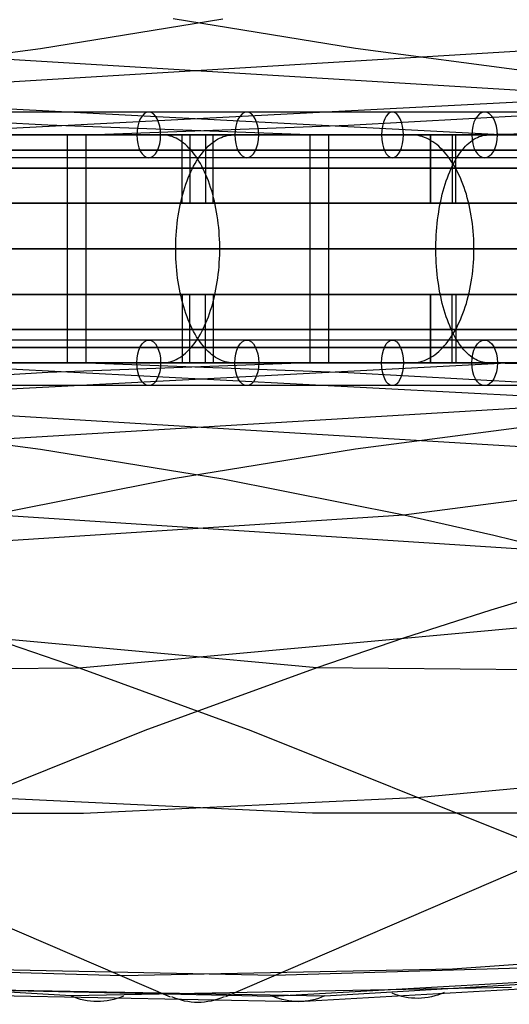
# Model space of a CAD drawing. Extents: x -3378 to 3007, y -425 to 173.
# Tile 35 of 256: x -2986 to -2922, y -425 to -296. Entities that reach past the tile are written whole.
import ezdxf

# ---------------------------------------------------------------- set-up
doc = ezdxf.new("R2010")
doc.units = 0
doc.layers.add('PREDEFINITO', color=7, linetype='CONTINUOUS')

msp = doc.modelspace()

# ---------------------------------------------------------------- linework, layer by layer
at = {"layer": 'PREDEFINITO'}
for p, q in [((-3071.54, -295.93, 2492.79), (-2895.09, -306.61, 2890.64)), ((-2853.51, -295.93, 1919.18), (-3029.97, -306.61, 1521.33)), ((-2983.26, -299.64, 2693.86), (-2959.26, -295.72, 2684.82)), ((-2941.79, -299.64, 1718.11), (-2965.79, -295.72, 1727.15)), ((-3007.37, -302.79, 2702.93), (-2983.26, -299.64, 2693.86)), ((-2917.69, -302.79, 1709.03), (-2941.79, -299.64, 1718.11)), ((-3031.5, -305.27, 2712.14), (-2921.85, -311, 2956.61)), ((-2893.55, -305.27, 1699.82), (-3003.21, -311, 1455.36)), ((-2982.28, -309.72, 1501.65), (-3006.12, -308.39, 1511.51)), ((-2942.77, -309.72, 2910.31), (-2918.93, -308.39, 2900.45)), ((-2757.62, -307.24, 1880.76), (-2925.63, -311, 1501.99)), ((-2947.93, -311, 1487.25), (-2982.28, -309.72, 1501.65)), ((-2977.13, -311, 2924.72), (-2942.77, -309.72, 2910.31)), ((-2998.59, -311, 2910.55), (-2985.15, -311, 2919.55)), ((-2981.38, -311, 1467.2), (-2995.57, -311, 1459.39)), ((-2985.22, -311, 2918.56), (-2979.75, -311, 2910.19)), ((-2985.15, -311, 2919.55), (-2971.51, -311, 2928.25)), ((-2967.38, -311, 1475.3), (-2981.38, -311, 1467.2)), ((-2979.75, -311, 2910.19), (-2979.75, -341, 2910.19)), ((-2977.29, -311, 1480.08), (-2977.29, -341, 1480.08)), ((-2972.25, -311, 1471.44), (-2977.29, -311, 1480.08)), ((-2971.51, -311, 2928.25), (-2957.68, -311, 2936.66)), ((-2967.21, -311, 1462.8), (-2969.23, -311, 1466.25)), ((-2953.55, -311, 1483.71), (-2967.38, -311, 1475.3)), ((-2966.95, -311.01, 1462.35), (-2967.21, -311, 1462.8)), ((-2966.69, -311.04, 1461.9), (-2966.95, -311.01, 1462.35)), ((-2966.43, -311.08, 1461.46), (-2966.69, -311.04, 1461.9)), ((-2966.17, -311.14, 1461.01), (-2966.43, -311.08, 1461.46)), ((-2964.6, -320, 2938.58), (-2964.6, -311, 2938.58)), ((-2963.59, -311, 1476.56), (-2963.59, -320, 1476.56)), ((-2961.51, -311, 2933.44), (-2961.51, -320, 2933.44)), ((-2960.5, -320, 1471.42), (-2960.5, -311, 1471.42)), ((-2958.93, -311.14, 2948.99), (-2958.67, -311.08, 2948.54)), ((-2958.67, -311.08, 2948.54), (-2958.41, -311.04, 2948.1)), ((-2958.41, -311.04, 2948.1), (-2958.15, -311.01, 2947.65)), ((-2958.15, -311.01, 2947.65), (-2957.89, -311, 2947.2)), ((-2957.89, -311, 2947.2), (-2955.87, -311, 2943.75)), ((-2957.68, -311, 2936.66), (-2943.67, -311, 2944.77)), ((-2939.91, -311, 1492.42), (-2953.55, -311, 1483.71)), ((-2952.85, -311, 2938.56), (-2947.81, -311, 2929.93)), ((-2947.81, -311, 2929.93), (-2947.81, -341, 2929.93)), ((-2945.35, -311, 1499.81), (-2945.35, -341, 1499.81)), ((-2939.88, -311, 1491.44), (-2945.35, -311, 1499.81)), ((-2943.67, -311, 2944.77), (-2929.49, -311, 2952.57)), ((-2926.47, -311, 1501.42), (-2939.91, -311, 1492.42)), ((-2934.41, -311, 1483.07), (-2936.59, -311, 1486.42)), ((-2934.12, -311.01, 1482.64), (-2934.41, -311, 1483.07)), ((-2933.84, -311.04, 1482.2), (-2934.12, -311.01, 1482.64)), ((-2933.56, -311.08, 1481.77), (-2933.84, -311.04, 1482.2)), ((-2933.28, -311.14, 1481.34), (-2933.56, -311.08, 1481.77)), ((-2931.93, -311, 1496.71), (-2931.93, -320, 1496.71)), ((-2931.91, -320, 2957.14), (-2931.91, -311, 2957.14)), ((-2929.49, -311, 2952.57), (-2915.14, -311, 2960.06)), ((-2929.08, -311, 2951.85), (-2929.08, -320, 2951.85)), ((-2928.58, -320, 1491.73), (-2928.58, -311, 1491.73)), ((-2913.22, -311, 1510.71), (-2926.47, -311, 1501.42)), ((-2925.27, -311.14, 2967.49), (-2925.03, -311.08, 2967.03)), ((-2925.03, -311.08, 2967.03), (-2924.79, -311.04, 2966.57)), ((-2924.79, -311.04, 2966.57), (-2924.55, -311.01, 2966.11)), ((-2924.55, -311.01, 2966.11), (-2924.32, -311, 2965.65)), ((-2924.32, -311, 2965.65), (-2922.48, -311, 2962.1)), ((-2965.91, -311.22, 1460.57), (-2966.17, -311.14, 1461.01)), ((-2965.66, -311.32, 1460.13), (-2965.91, -311.22, 1460.57)), ((-2965.4, -311.44, 1459.7), (-2965.66, -311.32, 1460.13)), ((-2965.15, -311.57, 1459.26), (-2965.4, -311.44, 1459.7)), ((-2964.9, -311.72, 1458.84), (-2965.15, -311.57, 1459.26)), ((-2964.65, -311.89, 1458.41), (-2964.9, -311.72, 1458.84)), ((-2964.41, -312.07, 1457.99), (-2964.65, -311.89, 1458.41)), ((-2964.17, -312.27, 1457.58), (-2964.41, -312.07, 1457.99)), ((-2963.93, -312.49, 1457.18), (-2964.17, -312.27, 1457.58)), ((-2961.17, -312.49, 2952.82), (-2960.93, -312.27, 2952.42)), ((-2960.93, -312.27, 2952.42), (-2960.69, -312.07, 2952.01)), ((-2960.69, -312.07, 2952.01), (-2960.44, -311.89, 2951.59)), ((-2960.44, -311.89, 2951.59), (-2960.2, -311.72, 2951.16)), ((-2960.2, -311.72, 2951.16), (-2959.95, -311.57, 2950.74)), ((-2959.95, -311.57, 2950.74), (-2959.7, -311.44, 2950.3)), ((-2959.7, -311.44, 2950.3), (-2959.44, -311.32, 2949.87)), ((-2959.44, -311.32, 2949.87), (-2959.19, -311.22, 2949.43)), ((-2959.19, -311.22, 2949.43), (-2958.93, -311.14, 2948.99)), ((-2933, -311.22, 1480.91), (-2933.28, -311.14, 1481.34)), ((-2932.72, -311.32, 1480.49), (-2933, -311.22, 1480.91)), ((-2932.44, -311.44, 1480.06), (-2932.72, -311.32, 1480.49)), ((-2932.17, -311.57, 1479.64), (-2932.44, -311.44, 1480.06)), ((-2931.9, -311.72, 1479.23), (-2932.17, -311.57, 1479.64)), ((-2931.63, -311.89, 1478.82), (-2931.9, -311.72, 1479.23)), ((-2931.36, -312.07, 1478.41), (-2931.63, -311.89, 1478.82)), ((-2931.1, -312.27, 1478.01), (-2931.36, -312.07, 1478.41)), ((-2930.84, -312.49, 1477.62), (-2931.1, -312.27, 1478.01)), ((-2927.31, -312.49, 2971.44), (-2927.09, -312.27, 2971.02)), ((-2927.09, -312.27, 2971.02), (-2926.87, -312.07, 2970.59)), ((-2926.87, -312.07, 2970.59), (-2926.65, -311.89, 2970.16)), ((-2926.65, -311.89, 2970.16), (-2926.42, -311.72, 2969.73)), ((-2926.42, -311.72, 2969.73), (-2926.2, -311.57, 2969.29)), ((-2926.2, -311.57, 2969.29), (-2925.97, -311.44, 2968.84)), ((-2925.97, -311.44, 2968.84), (-2925.73, -311.32, 2968.39)), ((-2925.73, -311.32, 2968.39), (-2925.5, -311.22, 2967.94)), ((-2925.5, -311.22, 2967.94), (-2925.27, -311.14, 2967.49)), ((-2963.7, -312.72, 1456.78), (-2963.93, -312.49, 1457.18)), ((-2963.47, -312.97, 1456.38), (-2963.7, -312.72, 1456.78)), ((-2963.25, -313.23, 1456), (-2963.47, -312.97, 1456.38)), ((-2963.03, -313.51, 1455.62), (-2963.25, -313.23, 1456)), ((-2962.81, -313.81, 1455.25), (-2963.03, -313.51, 1455.62)), ((-2962.29, -313.81, 2954.75), (-2962.07, -313.51, 2954.38)), ((-2962.07, -313.51, 2954.38), (-2961.85, -313.23, 2954)), ((-2961.85, -313.23, 2954), (-2961.63, -312.97, 2953.62)), ((-2961.63, -312.97, 2953.62), (-2961.4, -312.72, 2953.22)), ((-2961.4, -312.72, 2953.22), (-2961.17, -312.49, 2952.82)), ((-2930.59, -312.72, 1477.23), (-2930.84, -312.49, 1477.62)), ((-2930.34, -312.97, 1476.85), (-2930.59, -312.72, 1477.23)), ((-2930.1, -313.23, 1476.48), (-2930.34, -312.97, 1476.85)), ((-2929.86, -313.51, 1476.12), (-2930.1, -313.23, 1476.48)), ((-2929.63, -313.81, 1475.76), (-2929.86, -313.51, 1476.12)), ((-2928.33, -313.81, 2973.41), (-2928.13, -313.51, 2973.03)), ((-2928.13, -313.51, 2973.03), (-2927.93, -313.23, 2972.65)), ((-2927.93, -313.23, 2972.65), (-2927.73, -312.97, 2972.25)), ((-2927.73, -312.97, 2972.25), (-2927.52, -312.72, 2971.85)), ((-2927.52, -312.72, 2971.85), (-2927.31, -312.49, 2971.44)), ((-2963.09, -315.12, 2956.12), (-2962.9, -314.77, 2955.8)), ((-2962.9, -314.77, 2955.8), (-2962.7, -314.44, 2955.46)), ((-2962.6, -314.11, 1454.9), (-2962.81, -313.81, 1455.25)), ((-2962.7, -314.44, 2955.46), (-2962.5, -314.11, 2955.11)), ((-2962.4, -314.44, 1454.55), (-2962.6, -314.11, 1454.9)), ((-2962.5, -314.11, 2955.11), (-2962.29, -313.81, 2954.75)), ((-2962.2, -314.77, 1454.21), (-2962.4, -314.44, 1454.55)), ((-2962.01, -315.12, 1453.88), (-2962.2, -314.77, 1454.21)), ((-2929.4, -314.11, 1475.41), (-2929.63, -313.81, 1475.76)), ((-2929.18, -314.44, 1475.07), (-2929.4, -314.11, 1475.41)), ((-2928.96, -314.77, 1474.74), (-2929.18, -314.44, 1475.07)), ((-2929.06, -315.12, 2974.83), (-2928.89, -314.77, 2974.49)), ((-2928.75, -315.12, 1474.42), (-2928.96, -314.77, 1474.74)), ((-2928.89, -314.77, 2974.49), (-2928.7, -314.44, 2974.14)), ((-2928.7, -314.44, 2974.14), (-2928.52, -314.11, 2973.78)), ((-2928.52, -314.11, 2973.78), (-2928.33, -313.81, 2973.41)), ((-2963.8, -316.65, 2957.33), (-2963.63, -316.25, 2957.05)), ((-2963.63, -316.25, 2957.05), (-2963.46, -315.86, 2956.75)), ((-2963.46, -315.86, 2956.75), (-2963.28, -315.49, 2956.44)), ((-2963.28, -315.49, 2956.44), (-2963.09, -315.12, 2956.12)), ((-2961.82, -315.49, 1453.56), (-2962.01, -315.12, 1453.88)), ((-2961.64, -315.86, 1453.25), (-2961.82, -315.49, 1453.56)), ((-2961.47, -316.25, 1452.95), (-2961.64, -315.86, 1453.25)), ((-2961.3, -316.65, 1452.67), (-2961.47, -316.25, 1452.95)), ((-2929.7, -316.65, 2976.07), (-2929.55, -316.25, 2975.78)), ((-2929.55, -316.25, 2975.78), (-2929.39, -315.86, 2975.47)), ((-2929.39, -315.86, 2975.47), (-2929.23, -315.49, 2975.16)), ((-2929.23, -315.49, 2975.16), (-2929.06, -315.12, 2974.83)), ((-2928.55, -315.49, 1474.11), (-2928.75, -315.12, 1474.42)), ((-2928.36, -315.86, 1473.82), (-2928.55, -315.49, 1474.11)), ((-2928.17, -316.25, 1473.53), (-2928.36, -315.86, 1473.82)), ((-2927.99, -316.65, 1473.25), (-2928.17, -316.25, 1473.53)), ((-2964.25, -317.91, 2958.11), (-2964.11, -317.48, 2957.87)), ((-2964.11, -317.48, 2957.87), (-2963.95, -317.06, 2957.61)), ((-2963.95, -317.06, 2957.61), (-2963.8, -316.65, 2957.33)), ((-2961.14, -317.06, 1452.39), (-2961.3, -316.65, 1452.67)), ((-2960.99, -317.48, 1452.13), (-2961.14, -317.06, 1452.39)), ((-2960.85, -317.91, 1451.89), (-2960.99, -317.48, 1452.13)), ((-2930.12, -317.91, 2976.87), (-2929.99, -317.48, 2976.62)), ((-2929.99, -317.48, 2976.62), (-2929.85, -317.06, 2976.35)), ((-2929.85, -317.06, 2976.35), (-2929.7, -316.65, 2976.07)), ((-2927.82, -317.06, 1472.99), (-2927.99, -316.65, 1473.25)), ((-2927.65, -317.48, 1472.74), (-2927.82, -317.06, 1472.99)), ((-2927.49, -317.91, 1472.5), (-2927.65, -317.48, 1472.74)), ((-2964.64, -319.26, 2958.78), (-2964.52, -318.8, 2958.57)), ((-2964.52, -318.8, 2958.57), (-2964.39, -318.35, 2958.35)), ((-2964.39, -318.35, 2958.35), (-2964.25, -317.91, 2958.11)), ((-2960.71, -318.35, 1451.65), (-2960.85, -317.91, 1451.89)), ((-2960.58, -318.8, 1451.43), (-2960.71, -318.35, 1451.65)), ((-2960.46, -319.26, 1451.22), (-2960.58, -318.8, 1451.43)), ((-2930.47, -319.26, 2977.56), (-2930.36, -318.8, 2977.34)), ((-2930.36, -318.8, 2977.34), (-2930.24, -318.35, 2977.12)), ((-2930.24, -318.35, 2977.12), (-2930.12, -317.91, 2976.87)), ((-2927.35, -318.35, 1472.27), (-2927.49, -317.91, 1472.5)), ((-2927.2, -318.8, 1472.05), (-2927.35, -318.35, 1472.27)), ((-2927.07, -319.26, 1471.85), (-2927.2, -318.8, 1472.05)), ((-2964.86, -320.2, 2959.15), (-2964.75, -319.73, 2958.97)), ((-2964.75, -319.73, 2958.97), (-2964.64, -319.26, 2958.78)), ((-2961.51, -320, 2933.44), (-2964.6, -320, 2938.58)), ((-2963.59, -320, 1476.56), (-2960.5, -320, 1471.42)), ((-2960.35, -319.73, 1451.03), (-2960.46, -319.26, 1451.22)), ((-2960.24, -320.2, 1450.85), (-2960.35, -319.73, 1451.03)), ((-2931.93, -320, 1496.71), (-2928.58, -320, 1491.73)), ((-2929.08, -320, 2951.85), (-2931.91, -320, 2957.14)), ((-2930.67, -320.2, 2977.94), (-2930.57, -319.73, 2977.76)), ((-2930.57, -319.73, 2977.76), (-2930.47, -319.26, 2977.56)), ((-2926.95, -319.73, 1471.66), (-2927.07, -319.26, 1471.85)), ((-2926.84, -320.2, 1471.49), (-2926.95, -319.73, 1471.66)), ((-2965.12, -321.66, 2959.61), (-2965.04, -321.17, 2959.47)), ((-2965.04, -321.17, 2959.47), (-2964.95, -320.68, 2959.32)), ((-2964.95, -320.68, 2959.32), (-2964.86, -320.2, 2959.15)), ((-2960.15, -320.68, 1450.68), (-2960.24, -320.2, 1450.85)), ((-2960.06, -321.17, 1450.53), (-2960.15, -320.68, 1450.68)), ((-2959.98, -321.66, 1450.39), (-2960.06, -321.17, 1450.53)), ((-2930.91, -321.66, 2978.41), (-2930.84, -321.17, 2978.27)), ((-2930.84, -321.17, 2978.27), (-2930.76, -320.68, 2978.11)), ((-2930.76, -320.68, 2978.11), (-2930.67, -320.2, 2977.94)), ((-2926.73, -320.68, 1471.33), (-2926.84, -320.2, 1471.49)), ((-2926.64, -321.17, 1471.18), (-2926.73, -320.68, 1471.33)), ((-2926.55, -321.66, 1471.05), (-2926.64, -321.17, 1471.18)), ((-2965.31, -323.17, 2959.93), (-2965.25, -322.66, 2959.84)), ((-2965.25, -322.66, 2959.84), (-2965.19, -322.16, 2959.73)), ((-2965.19, -322.16, 2959.73), (-2965.12, -321.66, 2959.61)), ((-2959.91, -322.16, 1450.27), (-2959.98, -321.66, 1450.39)), ((-2959.84, -322.66, 1450.17), (-2959.91, -322.16, 1450.27)), ((-2959.79, -323.17, 1450.07), (-2959.84, -322.66, 1450.17)), ((-2931.08, -323.17, 2978.74), (-2931.03, -322.66, 2978.64)), ((-2931.03, -322.66, 2978.64), (-2930.98, -322.16, 2978.53)), ((-2930.98, -322.16, 2978.53), (-2930.91, -321.66, 2978.41)), ((-2926.47, -322.16, 1470.93), (-2926.55, -321.66, 1471.05)), ((-2926.4, -322.66, 1470.83), (-2926.47, -322.16, 1470.93)), ((-2926.35, -323.17, 1470.74), (-2926.4, -322.66, 1470.83)), ((-2965.39, -324.19, 2960.07), (-2965.35, -323.68, 2960)), ((-2965.35, -323.68, 2960), (-2965.31, -323.17, 2959.93)), ((-2959.74, -323.68, 1450), (-2959.79, -323.17, 1450.07)), ((-2959.71, -324.19, 1449.94), (-2959.74, -323.68, 1450)), ((-2931.16, -324.19, 2978.88), (-2931.12, -323.68, 2978.82)), ((-2931.12, -323.68, 2978.82), (-2931.08, -323.17, 2978.74)), ((-2926.3, -323.68, 1470.66), (-2926.35, -323.17, 1470.74)), ((-2926.26, -324.19, 1470.61), (-2926.3, -323.68, 1470.66)), ((-2965.44, -325.74, 2960.16), (-2965.43, -325.22, 2960.14)), ((-2965.43, -325.22, 2960.14), (-2965.42, -324.71, 2960.11)), ((-2965.42, -324.71, 2960.11), (-2965.39, -324.19, 2960.07)), ((-2959.68, -324.71, 1449.89), (-2959.71, -324.19, 1449.94)), ((-2959.66, -325.22, 1449.86), (-2959.68, -324.71, 1449.89)), ((-2959.66, -325.74, 1449.84), (-2959.66, -325.22, 1449.86)), ((-2931.21, -325.74, 2978.98), (-2931.2, -325.22, 2978.96)), ((-2931.2, -325.22, 2978.96), (-2931.18, -324.71, 2978.93)), ((-2931.18, -324.71, 2978.93), (-2931.16, -324.19, 2978.88)), ((-2926.23, -324.71, 1470.56), (-2926.26, -324.19, 1470.61)), ((-2926.21, -325.22, 1470.53), (-2926.23, -324.71, 1470.56)), ((-2926.2, -325.74, 1470.52), (-2926.21, -325.22, 1470.53)), ((-2965.44, -326.26, 2960.16), (-2965.44, -325.74, 2960.16)), ((-2965.43, -326.78, 2960.14), (-2965.44, -326.26, 2960.16)), ((-2959.66, -326.26, 1449.84), (-2959.66, -325.74, 1449.84)), ((-2959.66, -326.78, 1449.86), (-2959.66, -326.26, 1449.84)), ((-2931.21, -326.26, 2978.98), (-2931.21, -325.74, 2978.98)), ((-2931.2, -326.78, 2978.96), (-2931.21, -326.26, 2978.98)), ((-2926.21, -326.78, 1470.53), (-2926.2, -326.26, 1470.52)), ((-2926.2, -326.26, 1470.52), (-2926.2, -325.74, 1470.52)), ((-2965.42, -327.29, 2960.11), (-2965.43, -326.78, 2960.14)), ((-2965.39, -327.81, 2960.07), (-2965.42, -327.29, 2960.11)), ((-2965.35, -328.32, 2960), (-2965.39, -327.81, 2960.07)), ((-2959.74, -328.32, 1450), (-2959.71, -327.81, 1449.94)), ((-2959.71, -327.81, 1449.94), (-2959.68, -327.29, 1449.89)), ((-2959.68, -327.29, 1449.89), (-2959.66, -326.78, 1449.86)), ((-2931.18, -327.29, 2978.93), (-2931.2, -326.78, 2978.96)), ((-2931.16, -327.81, 2978.88), (-2931.18, -327.29, 2978.93)), ((-2931.12, -328.32, 2978.82), (-2931.16, -327.81, 2978.88)), ((-2926.3, -328.32, 1470.66), (-2926.26, -327.81, 1470.61)), ((-2926.26, -327.81, 1470.61), (-2926.23, -327.29, 1470.56)), ((-2926.23, -327.29, 1470.56), (-2926.21, -326.78, 1470.53)), ((-2965.31, -328.83, 2959.93), (-2965.35, -328.32, 2960)), ((-2965.25, -329.34, 2959.84), (-2965.31, -328.83, 2959.93)), ((-2959.84, -329.34, 1450.17), (-2959.79, -328.83, 1450.07)), ((-2959.79, -328.83, 1450.07), (-2959.74, -328.32, 1450)), ((-2931.08, -328.83, 2978.74), (-2931.12, -328.32, 2978.82)), ((-2931.03, -329.34, 2978.64), (-2931.08, -328.83, 2978.74)), ((-2926.4, -329.34, 1470.83), (-2926.35, -328.83, 1470.74)), ((-2926.35, -328.83, 1470.74), (-2926.3, -328.32, 1470.66)), ((-2965.19, -329.84, 2959.73), (-2965.25, -329.34, 2959.84)), ((-2965.12, -330.34, 2959.61), (-2965.19, -329.84, 2959.73)), ((-2965.04, -330.83, 2959.47), (-2965.12, -330.34, 2959.61)), ((-2960.06, -330.83, 1450.53), (-2959.98, -330.34, 1450.39)), ((-2959.98, -330.34, 1450.39), (-2959.91, -329.84, 1450.27)), ((-2959.91, -329.84, 1450.27), (-2959.84, -329.34, 1450.17)), ((-2930.98, -329.84, 2978.53), (-2931.03, -329.34, 2978.64)), ((-2930.91, -330.34, 2978.41), (-2930.98, -329.84, 2978.53)), ((-2930.84, -330.83, 2978.27), (-2930.91, -330.34, 2978.41)), ((-2926.64, -330.83, 1471.18), (-2926.55, -330.34, 1471.05)), ((-2926.55, -330.34, 1471.05), (-2926.47, -329.84, 1470.93)), ((-2926.47, -329.84, 1470.93), (-2926.4, -329.34, 1470.83)), ((-2964.95, -331.32, 2959.32), (-2965.04, -330.83, 2959.47)), ((-2964.86, -331.8, 2959.15), (-2964.95, -331.32, 2959.32)), ((-2964.75, -332.28, 2958.97), (-2964.86, -331.8, 2959.15)), ((-2960.35, -332.28, 1451.03), (-2960.24, -331.8, 1450.85)), ((-2960.24, -331.8, 1450.85), (-2960.15, -331.32, 1450.68)), ((-2960.15, -331.32, 1450.68), (-2960.06, -330.83, 1450.53)), ((-2930.76, -331.32, 2978.11), (-2930.84, -330.83, 2978.27)), ((-2930.67, -331.8, 2977.94), (-2930.76, -331.32, 2978.11)), ((-2930.57, -332.28, 2977.76), (-2930.67, -331.8, 2977.94)), ((-2926.95, -332.28, 1471.66), (-2926.84, -331.8, 1471.49)), ((-2926.84, -331.8, 1471.49), (-2926.73, -331.32, 1471.33)), ((-2926.73, -331.32, 1471.33), (-2926.64, -330.83, 1471.18)), ((-2964.64, -332.74, 2958.78), (-2964.75, -332.28, 2958.97)), ((-2964.52, -333.2, 2958.57), (-2964.64, -332.74, 2958.78)), ((-2961.51, -332, 2933.44), (-2964.6, -332, 2938.58)), ((-2964.6, -332, 2938.58), (-2964.6, -341, 2938.58)), ((-2963.59, -332, 1476.56), (-2960.5, -332, 1471.42)), ((-2963.59, -341, 1476.56), (-2963.59, -332, 1476.56)), ((-2961.51, -341, 2933.44), (-2961.51, -332, 2933.44)), ((-2960.58, -333.2, 1451.43), (-2960.46, -332.74, 1451.22)), ((-2960.5, -332, 1471.42), (-2960.5, -341, 1471.42)), ((-2960.46, -332.74, 1451.22), (-2960.35, -332.28, 1451.03)), ((-2931.93, -332, 1496.71), (-2928.58, -332, 1491.73)), ((-2931.93, -341, 1496.71), (-2931.93, -332, 1496.71)), ((-2929.08, -332, 2951.85), (-2931.91, -332, 2957.14)), ((-2931.91, -332, 2957.14), (-2931.91, -341, 2957.14)), ((-2930.47, -332.74, 2977.56), (-2930.57, -332.28, 2977.76)), ((-2930.36, -333.2, 2977.34), (-2930.47, -332.74, 2977.56)), ((-2929.08, -341, 2951.85), (-2929.08, -332, 2951.85)), ((-2928.58, -332, 1491.73), (-2928.58, -341, 1491.73)), ((-2927.2, -333.2, 1472.05), (-2927.07, -332.74, 1471.85)), ((-2927.07, -332.74, 1471.85), (-2926.95, -332.28, 1471.66)), ((-2964.39, -333.65, 2958.35), (-2964.52, -333.2, 2958.57)), ((-2964.25, -334.09, 2958.11), (-2964.39, -333.65, 2958.35)), ((-2964.11, -334.52, 2957.87), (-2964.25, -334.09, 2958.11)), ((-2960.99, -334.52, 1452.13), (-2960.85, -334.09, 1451.89)), ((-2960.85, -334.09, 1451.89), (-2960.71, -333.65, 1451.65)), ((-2960.71, -333.65, 1451.65), (-2960.58, -333.2, 1451.43)), ((-2930.24, -333.65, 2977.12), (-2930.36, -333.2, 2977.34)), ((-2930.12, -334.09, 2976.87), (-2930.24, -333.65, 2977.12)), ((-2929.99, -334.52, 2976.62), (-2930.12, -334.09, 2976.87)), ((-2927.65, -334.52, 1472.74), (-2927.49, -334.09, 1472.5)), ((-2927.49, -334.09, 1472.5), (-2927.35, -333.65, 1472.27)), ((-2927.35, -333.65, 1472.27), (-2927.2, -333.2, 1472.05)), ((-2963.95, -334.94, 2957.61), (-2964.11, -334.52, 2957.87)), ((-2963.8, -335.35, 2957.33), (-2963.95, -334.94, 2957.61)), ((-2963.63, -335.75, 2957.05), (-2963.8, -335.35, 2957.33)), ((-2961.47, -335.75, 1452.95), (-2961.3, -335.35, 1452.67)), ((-2961.3, -335.35, 1452.67), (-2961.14, -334.94, 1452.39)), ((-2961.14, -334.94, 1452.39), (-2960.99, -334.52, 1452.13)), ((-2929.85, -334.94, 2976.35), (-2929.99, -334.52, 2976.62)), ((-2929.7, -335.35, 2976.07), (-2929.85, -334.94, 2976.35)), ((-2929.55, -335.75, 2975.78), (-2929.7, -335.35, 2976.07)), ((-2928.17, -335.75, 1473.53), (-2927.99, -335.35, 1473.25)), ((-2927.99, -335.35, 1473.25), (-2927.82, -334.94, 1472.99)), ((-2927.82, -334.94, 1472.99), (-2927.65, -334.52, 1472.74)), ((-2963.46, -336.14, 2956.75), (-2963.63, -335.75, 2957.05)), ((-2963.28, -336.52, 2956.44), (-2963.46, -336.14, 2956.75)), ((-2963.09, -336.88, 2956.12), (-2963.28, -336.52, 2956.44)), ((-2962.9, -337.23, 2955.8), (-2963.09, -336.88, 2956.12)), ((-2962.2, -337.23, 1454.21), (-2962.01, -336.88, 1453.88)), ((-2962.01, -336.88, 1453.88), (-2961.82, -336.52, 1453.56)), ((-2961.82, -336.52, 1453.56), (-2961.64, -336.14, 1453.25)), ((-2961.64, -336.14, 1453.25), (-2961.47, -335.75, 1452.95)), ((-2929.39, -336.14, 2975.47), (-2929.55, -335.75, 2975.78)), ((-2929.23, -336.52, 2975.16), (-2929.39, -336.14, 2975.47)), ((-2929.06, -336.88, 2974.83), (-2929.23, -336.52, 2975.16)), ((-2928.89, -337.23, 2974.49), (-2929.06, -336.88, 2974.83)), ((-2928.96, -337.23, 1474.74), (-2928.75, -336.88, 1474.42)), ((-2928.75, -336.88, 1474.42), (-2928.55, -336.52, 1474.11)), ((-2928.55, -336.52, 1474.11), (-2928.36, -336.14, 1473.82)), ((-2928.36, -336.14, 1473.82), (-2928.17, -335.75, 1473.53)), ((-2963.03, -338.49, 1455.62), (-2962.81, -338.2, 1455.25)), ((-2962.7, -337.57, 2955.46), (-2962.9, -337.23, 2955.8)), ((-2962.81, -338.2, 1455.25), (-2962.6, -337.89, 1454.9)), ((-2962.5, -337.89, 2955.11), (-2962.7, -337.57, 2955.46)), ((-2962.6, -337.89, 1454.9), (-2962.4, -337.57, 1454.55)), ((-2962.29, -338.2, 2954.75), (-2962.5, -337.89, 2955.11)), ((-2962.4, -337.57, 1454.55), (-2962.2, -337.23, 1454.21)), ((-2962.07, -338.49, 2954.38), (-2962.29, -338.2, 2954.75)), ((-2929.86, -338.49, 1476.12), (-2929.63, -338.2, 1475.76)), ((-2929.63, -338.2, 1475.76), (-2929.4, -337.89, 1475.41)), ((-2929.4, -337.89, 1475.41), (-2929.18, -337.57, 1475.07)), ((-2929.18, -337.57, 1475.07), (-2928.96, -337.23, 1474.74)), ((-2928.7, -337.57, 2974.14), (-2928.89, -337.23, 2974.49)), ((-2928.52, -337.89, 2973.78), (-2928.7, -337.57, 2974.14)), ((-2928.33, -338.2, 2973.41), (-2928.52, -337.89, 2973.78)), ((-2928.13, -338.49, 2973.03), (-2928.33, -338.2, 2973.41)), ((-2964.17, -339.73, 1457.58), (-2963.93, -339.52, 1457.18)), ((-2963.93, -339.52, 1457.18), (-2963.7, -339.28, 1456.78)), ((-2963.7, -339.28, 1456.78), (-2963.47, -339.03, 1456.38)), ((-2963.47, -339.03, 1456.38), (-2963.25, -338.77, 1456)), ((-2963.25, -338.77, 1456), (-2963.03, -338.49, 1455.62)), ((-2961.85, -338.77, 2954), (-2962.07, -338.49, 2954.38)), ((-2961.63, -339.03, 2953.62), (-2961.85, -338.77, 2954)), ((-2961.4, -339.28, 2953.22), (-2961.63, -339.03, 2953.62)), ((-2961.17, -339.52, 2952.82), (-2961.4, -339.28, 2953.22)), ((-2960.93, -339.73, 2952.42), (-2961.17, -339.52, 2952.82)), ((-2931.1, -339.73, 1478.01), (-2930.84, -339.52, 1477.62)), ((-2930.84, -339.52, 1477.62), (-2930.59, -339.28, 1477.23)), ((-2930.59, -339.28, 1477.23), (-2930.34, -339.03, 1476.85)), ((-2930.34, -339.03, 1476.85), (-2930.1, -338.77, 1476.48)), ((-2930.1, -338.77, 1476.48), (-2929.86, -338.49, 1476.12)), ((-2927.93, -338.77, 2972.65), (-2928.13, -338.49, 2973.03)), ((-2927.73, -339.03, 2972.25), (-2927.93, -338.77, 2972.65)), ((-2927.52, -339.28, 2971.85), (-2927.73, -339.03, 2972.25)), ((-2927.31, -339.52, 2971.44), (-2927.52, -339.28, 2971.85)), ((-2927.09, -339.73, 2971.02), (-2927.31, -339.52, 2971.44)), ((-2966.69, -340.97, 1461.9), (-2966.43, -340.92, 1461.46)), ((-2966.43, -340.92, 1461.46), (-2966.17, -340.86, 1461.01)), ((-2966.17, -340.86, 1461.01), (-2965.91, -340.78, 1460.57)), ((-2965.91, -340.78, 1460.57), (-2965.66, -340.68, 1460.13)), ((-2965.66, -340.68, 1460.13), (-2965.4, -340.57, 1459.7)), ((-2965.4, -340.57, 1459.7), (-2965.15, -340.43, 1459.26)), ((-2965.15, -340.43, 1459.26), (-2964.9, -340.28, 1458.84)), ((-2964.9, -340.28, 1458.84), (-2964.65, -340.12, 1458.41)), ((-2964.65, -340.12, 1458.41), (-2964.41, -339.93, 1457.99)), ((-2964.41, -339.93, 1457.99), (-2964.17, -339.73, 1457.58)), ((-2960.69, -339.93, 2952.01), (-2960.93, -339.73, 2952.42)), ((-2960.44, -340.12, 2951.59), (-2960.69, -339.93, 2952.01)), ((-2960.2, -340.28, 2951.16), (-2960.44, -340.12, 2951.59)), ((-2959.95, -340.43, 2950.74), (-2960.2, -340.28, 2951.16)), ((-2959.7, -340.57, 2950.3), (-2959.95, -340.43, 2950.74)), ((-2959.44, -340.68, 2949.87), (-2959.7, -340.57, 2950.3)), ((-2959.19, -340.78, 2949.43), (-2959.44, -340.68, 2949.87)), ((-2958.93, -340.86, 2948.99), (-2959.19, -340.78, 2949.43)), ((-2958.67, -340.92, 2948.54), (-2958.93, -340.86, 2948.99)), ((-2958.41, -340.97, 2948.1), (-2958.67, -340.92, 2948.54)), ((-2933.84, -340.97, 1482.2), (-2933.56, -340.92, 1481.77)), ((-2933.56, -340.92, 1481.77), (-2933.28, -340.86, 1481.34)), ((-2933.28, -340.86, 1481.34), (-2933, -340.78, 1480.91)), ((-2933, -340.78, 1480.91), (-2932.72, -340.68, 1480.49)), ((-2932.72, -340.68, 1480.49), (-2932.44, -340.57, 1480.06)), ((-2932.44, -340.57, 1480.06), (-2932.17, -340.43, 1479.64)), ((-2932.17, -340.43, 1479.64), (-2931.9, -340.28, 1479.23)), ((-2931.9, -340.28, 1479.23), (-2931.63, -340.12, 1478.82)), ((-2931.63, -340.12, 1478.82), (-2931.36, -339.93, 1478.41)), ((-2931.36, -339.93, 1478.41), (-2931.1, -339.73, 1478.01)), ((-2926.87, -339.93, 2970.59), (-2927.09, -339.73, 2971.02)), ((-2926.65, -340.12, 2970.16), (-2926.87, -339.93, 2970.59)), ((-2926.42, -340.28, 2969.73), (-2926.65, -340.12, 2970.16)), ((-2926.2, -340.43, 2969.29), (-2926.42, -340.28, 2969.73)), ((-2925.97, -340.57, 2968.84), (-2926.2, -340.43, 2969.29)), ((-2925.73, -340.68, 2968.39), (-2925.97, -340.57, 2968.84)), ((-2925.5, -340.78, 2967.94), (-2925.73, -340.68, 2968.39)), ((-2925.27, -340.86, 2967.49), (-2925.5, -340.78, 2967.94)), ((-2925.03, -340.92, 2967.03), (-2925.27, -340.86, 2967.49)), ((-2924.79, -340.97, 2966.57), (-2925.03, -340.92, 2967.03)), ((-3031.5, -346.73, 2712.14), (-2921.85, -341, 2956.61)), ((-2893.55, -346.73, 1699.82), (-3003.21, -341, 1455.36)), ((-2998.59, -341, 2910.55), (-2985.15, -341, 2919.55)), ((-2981.38, -341, 1467.2), (-2995.57, -341, 1459.39)), ((-2979.75, -341, 2910.19), (-2985.22, -341, 2918.56)), ((-2985.15, -341, 2919.55), (-2971.51, -341, 2928.25)), ((-2947.93, -341, 1487.25), (-2982.28, -342.28, 1501.65)), ((-2967.38, -341, 1475.3), (-2981.38, -341, 1467.2)), ((-2977.29, -341, 1480.08), (-2972.25, -341, 1471.44)), ((-2977.13, -341, 2924.72), (-2942.77, -342.28, 2910.31)), ((-2971.51, -341, 2928.25), (-2957.68, -341, 2936.66)), ((-2969.23, -341, 1466.25), (-2967.21, -341, 1462.8)), ((-2953.55, -341, 1483.71), (-2967.38, -341, 1475.3)), ((-2967.21, -341, 1462.8), (-2966.95, -340.99, 1462.35)), ((-2966.95, -340.99, 1462.35), (-2966.69, -340.97, 1461.9)), ((-2958.15, -340.99, 2947.65), (-2958.41, -340.97, 2948.1)), ((-2957.89, -341, 2947.2), (-2958.15, -340.99, 2947.65)), ((-2955.87, -341, 2943.75), (-2957.89, -341, 2947.2)), ((-2957.68, -341, 2936.66), (-2943.67, -341, 2944.77)), ((-2939.91, -341, 1492.42), (-2953.55, -341, 1483.71)), ((-2947.81, -341, 2929.93), (-2952.85, -341, 2938.56)), ((-2945.35, -341, 1499.81), (-2939.88, -341, 1491.44)), ((-2943.67, -341, 2944.77), (-2929.49, -341, 2952.57)), ((-2926.47, -341, 1501.42), (-2939.91, -341, 1492.42)), ((-2936.59, -341, 1486.42), (-2934.41, -341, 1483.07)), ((-2935.42, -361.01, 2675.68), (-2782.92, -341, 3012.09)), ((-2934.41, -341, 1483.07), (-2934.12, -340.99, 1482.64)), ((-2934.12, -340.99, 1482.64), (-2933.84, -340.97, 1482.2)), ((-2929.49, -341, 2952.57), (-2915.14, -341, 2960.06)), ((-2913.22, -341, 1510.71), (-2926.47, -341, 1501.42)), ((-2757.62, -344.76, 1880.76), (-2925.63, -341, 1501.99)), ((-2924.55, -340.99, 2966.11), (-2924.79, -340.97, 2966.57)), ((-2924.32, -341, 2965.65), (-2924.55, -340.99, 2966.11)), ((-2922.48, -341, 2962.1), (-2924.32, -341, 2965.65)), ((-2982.28, -342.28, 1501.65), (-3006.12, -343.61, 1511.51)), ((-2942.77, -342.28, 2910.31), (-2918.93, -343.61, 2900.45)), ((-3071.54, -356.07, 2492.79), (-2895.09, -345.4, 2890.64)), ((-2853.51, -356.07, 1919.18), (-3029.97, -345.4, 1521.33)), ((-3007.37, -349.21, 2702.93), (-2983.26, -352.37, 2693.86)), ((-2917.69, -349.21, 1709.03), (-2941.79, -352.37, 1718.11)), ((-2983.26, -352.37, 2693.86), (-2959.26, -356.28, 2684.82)), ((-2941.79, -352.37, 1718.11), (-2965.79, -356.28, 1727.15)), ((-2965.79, -356.28, 1727.15), (-2989.63, -361.01, 1736.28)), ((-2959.26, -356.28, 2684.82), (-2935.42, -361.01, 2675.68)), ((-3024.33, -366.79, 2474.07), (-2935.42, -361.01, 2675.68)), ((-2900.72, -366.79, 1937.89), (-2989.63, -361.01, 1736.28)), ((-2935.42, -361.01, 2675.68), (-2923.59, -363.69, 2671.02)), ((-2923.59, -363.69, 2671.02), (-2911.82, -366.58, 2666.27)), ((-2912.38, -370.06, 1942.68), (-2923.96, -373.55, 1947.54)), ((-2946.89, -381.14, 1957.53), (-3036.5, -372.97, 1755.61)), ((-2978.17, -381.14, 2454.43), (-2888.56, -372.97, 2656.35)), ((-2923.96, -373.55, 1947.54), (-2935.46, -377.25, 1952.48)), ((-2989.59, -377.25, 2459.48), (-2978.17, -381.14, 2454.43)), ((-2935.46, -377.25, 1952.48), (-2946.89, -381.14, 1957.53)), ((-3066.8, -382, 2250.04), (-2978.17, -381.14, 2454.43)), ((-2978.17, -381.14, 2454.43), (-2955.57, -389.42, 2444.04)), ((-2946.89, -381.14, 1957.53), (-2969.49, -389.42, 1967.93)), ((-2858.26, -382, 2161.92), (-2946.89, -381.14, 1957.53)), ((-2969.49, -389.42, 1967.93), (-3045.39, -419.81, 2004.47)), ((-2955.57, -389.42, 2444.04), (-2879.67, -419.81, 2407.49)), ((-3044.14, -390.86, 2240.26), (-2966.17, -424.48, 2206.99)), ((-2880.91, -390.86, 2171.71), (-2958.88, -424.48, 2204.98)), ((-2933.22, -398.18, 2433.32), (-2888.49, -394.01, 2534.07)), ((-2947.46, -400.27, 2079.86), (-2991.83, -398.18, 1978.64)), ((-2977.6, -400.27, 2332.1), (-2933.22, -398.18, 2433.32)), ((-3021.55, -400.29, 2230.52), (-2977.6, -400.27, 2332.1)), ((-2903.5, -400.29, 2181.44), (-2947.46, -400.27, 2079.86)), ((-2929.03, -420.78, 2310.02), (-2885.11, -417.64, 2410.04)), ((-2979.22, -424.35, 2176.73), (-3042.08, -420.63, 2030.76)), ((-3015.64, -420.37, 2109.12), (-2972.56, -421.68, 2209.67)), ((-2952.49, -421.68, 2202.3), (-2996.03, -420.78, 2101.94)), ((-2972.56, -421.68, 2209.67), (-2929.03, -420.78, 2310.02)), ((-2952.72, -424.39, 2238.19), (-2889.76, -420.85, 2384.12)), ((-2909.42, -420.37, 2302.85), (-2952.49, -421.68, 2202.3)), ((-2945.84, -424.35, 2235.24), (-2882.97, -420.63, 2381.2)), ((-2945.84, -424.35, 2235.24), (-2882.97, -420.63, 2381.2)), ((-2949.28, -425.1, 2236.72), (-2886.34, -421.44, 2382.68)), ((-3010.66, -423.13, 2103.74), (-2952.72, -424.39, 2238.19)), ((-3003.81, -423.25, 2100.79), (-2945.84, -424.35, 2235.24)), ((-3003.81, -423.25, 2100.79), (-2945.84, -424.35, 2235.24)), ((-2921.24, -423.25, 2311.17), (-2979.22, -424.35, 2176.73)), ((-3007.26, -423.91, 2102.25), (-2949.28, -425.1, 2236.72))]:
    msp.add_line(p, q, dxfattribs=at)
at = {"layer": 'PREDEFINITO', "extrusion": (-0.852132, -3.59482e-07, -0.523328)}
msp.add_circle((311, 4053.4, 994.85), 3, dxfattribs=at)
at = {"layer": 'PREDEFINITO', "extrusion": (-0.85213, -3.59482e-07, -0.52333)}
msp.add_circle((311, 2806.98, 1745.18), 3, dxfattribs=at)
at = {"layer": 'PREDEFINITO', "extrusion": (-0.877025, -3.69984e-07, -0.480444)}
msp.add_circle((311, 4000.02, 1157.48), 3, dxfattribs=at)
at = {"layer": 'PREDEFINITO', "extrusion": (-0.824965, -3.48022e-07, -0.565184)}
msp.add_circle((311, 2889.61, 1565.68), 3, dxfattribs=at)
at = {"layer": 'PREDEFINITO', "extrusion": (0.852132, 3.59483e-07, 0.523328)}
msp.add_circle((-341, 4053.4, -994.85), 3, dxfattribs=at)
at = {"layer": 'PREDEFINITO', "extrusion": (0.85213, 3.59482e-07, 0.52333)}
msp.add_circle((-341, 2806.98, -1745.18), 3, dxfattribs=at)
at = {"layer": 'PREDEFINITO', "extrusion": (0.877025, 3.69984e-07, 0.480444)}
msp.add_circle((-341, 4000.02, -1157.48), 3, dxfattribs=at)
at = {"layer": 'PREDEFINITO', "extrusion": (0.824965, 3.48022e-07, 0.565184)}
msp.add_circle((-341, 2889.61, -1565.68), 3, dxfattribs=at)
at = {"layer": 'PREDEFINITO', "extrusion": (4.21863e-07, -1, 1.01953e-15)}
for centre in [(-2577.55, 2296, 308), (-2577.55, 2296, 338)]:
    msp.add_arc(centre, 748, 91.92308, 180.00001, dxfattribs=at)
at = {"layer": 'PREDEFINITO', "extrusion": (-4.21863e-07, 1, -1.1637e-15)}
msp.add_arc((3347.55, 2116, -308), 748, 179.99997, 268.07693, dxfattribs=at)
at = {"layer": 'PREDEFINITO', "extrusion": (2.97209e-08, -1, -9.05094e-16)}
msp.add_arc((-3347.55, 2115, 311), 755, 271.13841, 360, dxfattribs=at)
at = {"layer": 'PREDEFINITO', "extrusion": (2.97209e-08, -1, 8.01621e-16)}
msp.add_arc((-2577.55, 2295, 311), 755, 91.13841, 179.99999, dxfattribs=at)
at = {"layer": 'PREDEFINITO', "extrusion": (2.97209e-08, -1, 1.09608e-15)}
msp.add_arc((-3347.55, 2115, 311), 751, 271.44972, 360, dxfattribs=at)
at = {"layer": 'PREDEFINITO', "extrusion": (2.97209e-08, -1, 8.67868e-16)}
msp.add_arc((-2577.55, 2295, 311), 751, 91.44972, 180, dxfattribs=at)
at = {"layer": 'PREDEFINITO', "extrusion": (4.21863e-07, -1, 1.63185e-15)}
msp.add_arc((-2577.55, 2296, 311), 751, 91.92308, 180.00001, dxfattribs=at)
at = {"layer": 'PREDEFINITO', "extrusion": (-2.97209e-08, 1, -2.54236e-16)}
msp.add_arc((3347.55, 2115, -311), 745, 180, 268.07691, dxfattribs=at)
at = {"layer": 'PREDEFINITO', "extrusion": (-2.97209e-08, 1, -6.09296e-17)}
msp.add_arc((2577.55, 2295, -311), 745, 360, 88.07691, dxfattribs=at)
at = {"layer": 'PREDEFINITO', "extrusion": (4.21863e-07, -1, 2.1415e-17)}
msp.add_arc((-2577.55, 2296, 311), 745, 91.92308, 180.00001, dxfattribs=at)
at = {"layer": 'PREDEFINITO', "extrusion": (-4.21863e-07, 1, -4.12786e-16)}
msp.add_arc((3347.55, 2116, -311), 745, 179.99997, 268.07693, dxfattribs=at)
at = {"layer": 'PREDEFINITO', "extrusion": (-4.21863e-07, 1, 5.89184e-16)}
msp.add_arc((3347.55, 2116, -311), 751, 179.99997, 268.07693, dxfattribs=at)
at = {"layer": 'PREDEFINITO', "extrusion": (2.97209e-08, -1, 8.86255e-16)}
msp.add_arc((-3347.55, 2115, 311), 735, 272.7294, 0, dxfattribs=at)
at = {"layer": 'PREDEFINITO', "extrusion": (2.97209e-08, -1, -1.28419e-16)}
msp.add_arc((-2577.55, 2295, 311), 735, 92.7294, 180, dxfattribs=at)
at = {"layer": 'PREDEFINITO', "extrusion": (2.97209e-08, -1, -7.56415e-16)}
msp.add_arc((-3347.55, 2115, 313), 751, 271.44972, 360, dxfattribs=at)
at = {"layer": 'PREDEFINITO', "extrusion": (2.97209e-08, -1, 2.53412e-16)}
msp.add_arc((-2577.55, 2295, 313), 751, 91.44972, 180, dxfattribs=at)
at = {"layer": 'PREDEFINITO', "extrusion": (2.97209e-08, -1, -4.32057e-16)}
msp.add_arc((-3347.55, 2115, 313), 745, 271.9231, 360, dxfattribs=at)
at = {"layer": 'PREDEFINITO', "extrusion": (2.97209e-08, -1, -8.06199e-16)}
msp.add_arc((-2577.55, 2295, 313), 745, 91.92309, 180, dxfattribs=at)
at = {"layer": 'PREDEFINITO', "extrusion": (4.21863e-07, -1, 1.91122e-15)}
msp.add_arc((-2577.55, 2296, 314), 748, 91.92308, 180.00001, dxfattribs=at)
at = {"layer": 'PREDEFINITO', "extrusion": (-4.21863e-07, 1, -7.09288e-16)}
msp.add_arc((3347.55, 2116, -314), 748, 179.99997, 268.07693, dxfattribs=at)
at = {"layer": 'PREDEFINITO', "extrusion": (2.97209e-08, -1, 2.90228e-17)}
msp.add_arc((-3347.55, 2115, 315.39), 765.61, 270.3288, 360, dxfattribs=at)
at = {"layer": 'PREDEFINITO', "extrusion": (2.97209e-08, -1, -2.04601e-16)}
msp.add_arc((-2577.55, 2295, 315.39), 765.61, 90.3288, 180, dxfattribs=at)
at = {"layer": 'PREDEFINITO', "extrusion": (2.97209e-08, -1, -9.73261e-16)}
msp.add_arc((-3347.55, 2115, 320), 751, 271.44972, 360, dxfattribs=at)
at = {"layer": 'PREDEFINITO', "extrusion": (2.97209e-08, -1, 3.65683e-17)}
msp.add_arc((-2577.55, 2295, 320), 751, 91.44972, 180, dxfattribs=at)
at = {"layer": 'PREDEFINITO', "extrusion": (2.97209e-08, -1, -1.47975e-15)}
msp.add_arc((-3347.55, 2115, 320), 748, 271.68544, 360, dxfattribs=at)
at = {"layer": 'PREDEFINITO', "extrusion": (2.97209e-08, -1, -1.58562e-16)}
msp.add_arc((-2577.55, 2295, 320), 748, 91.68544, 180, dxfattribs=at)
at = {"layer": 'PREDEFINITO', "extrusion": (2.97209e-08, -1, -7.47677e-16)}
msp.add_arc((-3347.55, 2115, 320), 745, 271.9231, 360, dxfattribs=at)
at = {"layer": 'PREDEFINITO', "extrusion": (2.97209e-08, -1, 6.55085e-16)}
msp.add_arc((-2577.55, 2295, 320), 745, 91.92309, 180, dxfattribs=at)
at = {"layer": 'PREDEFINITO', "extrusion": (2.97209e-08, -1, -3.03496e-16)}
msp.add_arc((-3347.55, 2115, 326), 770, 270, 0, dxfattribs=at)
at = {"layer": 'PREDEFINITO', "extrusion": (2.97209e-08, -1, 3.84815e-16)}
msp.add_arc((-2577.55, 2295, 326), 770, 90, 180, dxfattribs=at)
at = {"layer": 'PREDEFINITO', "extrusion": (2.97209e-08, -1, 1.4365e-18)}
msp.add_arc((-3347.55, 2115, 326), 735, 272.7294, 0, dxfattribs=at)
at = {"layer": 'PREDEFINITO', "extrusion": (2.97209e-08, -1, 8.73036e-18)}
msp.add_arc((-2577.55, 2295, 326), 735, 92.7294, 180, dxfattribs=at)
at = {"layer": 'PREDEFINITO', "extrusion": (2.97209e-08, -1, -1.22048e-17)}
msp.add_arc((-3347.55, 2115, 332), 751, 271.44972, 360, dxfattribs=at)
at = {"layer": 'PREDEFINITO', "extrusion": (2.97209e-08, -1, 9.97622e-16)}
msp.add_arc((-2577.55, 2295, 332), 751, 91.44972, 180, dxfattribs=at)
at = {"layer": 'PREDEFINITO', "extrusion": (2.97209e-08, -1, 4.72024e-16)}
msp.add_arc((-3347.55, 2115, 332), 748, 271.68544, 360, dxfattribs=at)
at = {"layer": 'PREDEFINITO', "extrusion": (2.97209e-08, -1, 2.94403e-16)}
msp.add_arc((-2577.55, 2295, 332), 748, 91.68544, 180, dxfattribs=at)
at = {"layer": 'PREDEFINITO', "extrusion": (2.97209e-08, -1, 5.28467e-16)}
msp.add_arc((-3347.55, 2115, 332), 745, 271.9231, 360, dxfattribs=at)
at = {"layer": 'PREDEFINITO', "extrusion": (2.97209e-08, -1, -6.17532e-16)}
msp.add_arc((-2577.55, 2295, 332), 745, 91.92309, 180, dxfattribs=at)
at = {"layer": 'PREDEFINITO', "extrusion": (2.97209e-08, -1, -1.41226e-15)}
msp.add_arc((-3347.55, 2115, 336.61), 765.61, 270.3288, 360, dxfattribs=at)
at = {"layer": 'PREDEFINITO', "extrusion": (2.97209e-08, -1, 4.91802e-16)}
msp.add_arc((-2577.55, 2295, 336.61), 765.61, 90.3288, 180, dxfattribs=at)
at = {"layer": 'PREDEFINITO', "extrusion": (-4.21863e-07, 1, -5.5211e-16)}
msp.add_arc((3347.55, 2116, -338), 748, 179.99997, 268.07693, dxfattribs=at)
at = {"layer": 'PREDEFINITO', "extrusion": (2.97209e-08, -1, 4.60949e-16)}
msp.add_arc((-3347.55, 2115, 339), 751, 271.44972, 360, dxfattribs=at)
at = {"layer": 'PREDEFINITO', "extrusion": (2.97209e-08, -1, 2.76832e-16)}
msp.add_arc((-2577.55, 2295, 339), 751, 91.44972, 180, dxfattribs=at)
at = {"layer": 'PREDEFINITO', "extrusion": (2.97209e-08, -1, 2.12848e-16)}
msp.add_arc((-3347.55, 2115, 339), 745, 271.9231, 360, dxfattribs=at)
at = {"layer": 'PREDEFINITO', "extrusion": (2.97209e-08, -1, -1.06412e-16)}
msp.add_arc((-2577.55, 2295, 339), 745, 91.92309, 180, dxfattribs=at)
at = {"layer": 'PREDEFINITO', "extrusion": (2.97209e-08, -1, -4.65558e-16)}
msp.add_arc((-3347.55, 2115, 341), 755, 271.13841, 360, dxfattribs=at)
at = {"layer": 'PREDEFINITO', "extrusion": (2.97209e-08, -1, -2.48941e-16)}
msp.add_arc((-2577.55, 2295, 341), 755, 91.13841, 179.99999, dxfattribs=at)
at = {"layer": 'PREDEFINITO', "extrusion": (2.97209e-08, -1, 1.65814e-16)}
msp.add_arc((-3347.55, 2115, 341), 751, 271.44972, 360, dxfattribs=at)
at = {"layer": 'PREDEFINITO', "extrusion": (2.97209e-08, -1, 2.32079e-16)}
msp.add_arc((-2577.55, 2295, 341), 751, 91.44972, 180, dxfattribs=at)
at = {"layer": 'PREDEFINITO', "extrusion": (4.21863e-07, -1, 1.60124e-15)}
msp.add_arc((-2577.55, 2296, 341), 751, 91.92308, 180.00001, dxfattribs=at)
at = {"layer": 'PREDEFINITO', "extrusion": (-2.97209e-08, 1, -6.93284e-16)}
msp.add_arc((3347.55, 2115, -341), 745, 180, 268.07691, dxfattribs=at)
at = {"layer": 'PREDEFINITO', "extrusion": (-2.97209e-08, 1, 6.45687e-16)}
msp.add_arc((2577.55, 2295, -341), 745, 360, 88.07691, dxfattribs=at)
at = {"layer": 'PREDEFINITO', "extrusion": (-4.21863e-07, 1, 1.17545e-15)}
msp.add_arc((3347.55, 2116, -341), 745, 179.99997, 268.07693, dxfattribs=at)
at = {"layer": 'PREDEFINITO', "extrusion": (4.21863e-07, -1, 5.56557e-16)}
msp.add_arc((-2577.55, 2296, 341), 745, 91.92308, 180.00001, dxfattribs=at)
at = {"layer": 'PREDEFINITO', "extrusion": (-4.21863e-07, 1, -2.37727e-16)}
msp.add_arc((3347.55, 2116, -341), 751, 179.99997, 268.07693, dxfattribs=at)
at = {"layer": 'PREDEFINITO', "extrusion": (2.97209e-08, -1, -1.10637e-16)}
msp.add_arc((-3347.55, 2115, 341), 735, 272.7294, 0, dxfattribs=at)
at = {"layer": 'PREDEFINITO', "extrusion": (2.97209e-08, -1, -3.21605e-16)}
msp.add_arc((-2577.55, 2295, 341), 735, 92.7294, 180, dxfattribs=at)
at = {"layer": 'PREDEFINITO', "extrusion": (4.21863e-07, -1, 1.2689e-15)}
msp.add_arc((-2577.55, 2296, 344), 748, 91.92308, 180.00001, dxfattribs=at)
at = {"layer": 'PREDEFINITO', "extrusion": (-4.21863e-07, 1, -5.21378e-16)}
msp.add_arc((3347.55, 2116, -344), 748, 179.99997, 268.07693, dxfattribs=at)
at = {"layer": 'PREDEFINITO', "extrusion": (-0.394557, 0.006834, -0.918846)}
msp.add_arc((466.57, 3585.61, -827.51), 10, 337.3852, 21.375, dxfattribs=at)
at = {"layer": 'PREDEFINITO', "extrusion": (-0.394569, -5.8503e-08, -0.918866)}
msp.add_arc((415.21, 3592.58, -858.08), 10, 337.9954, 22.0045, dxfattribs=at)
at = {"layer": 'PREDEFINITO', "extrusion": (-0.394557, -0.006834, -0.918846)}
msp.add_arc((363.96, 3598.82, -888.64), 10, 338.6249, 22.6148, dxfattribs=at)
at = {"layer": 'PREDEFINITO', "extrusion": (-0.394514, -0.014921, -0.918769)}
msp.add_arc((303.5, 3605.28, -924.9), 10, 339.3923, 23.3096, dxfattribs=at)

doc.saveas('drawing.dxf')
